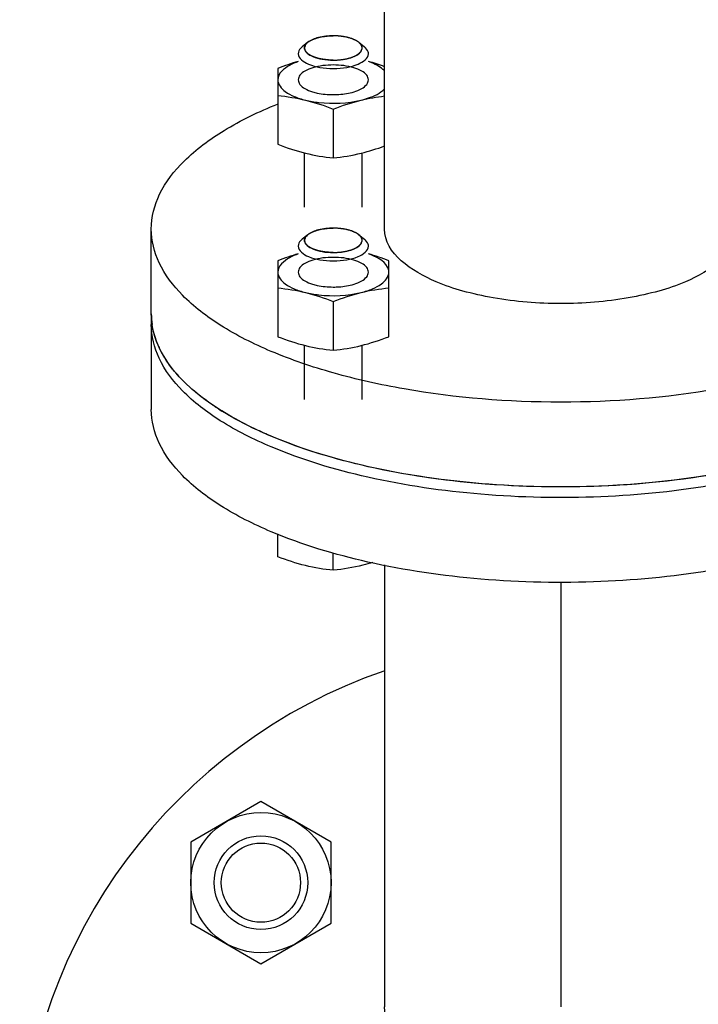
# Model space of a CAD drawing. Header units: millimetres. Extents: x 0 to 1189, y 0 to 841.
# Tile 86 of 173: x 607.16 to 611.8, y 273.86 to 280.59. Entities that reach past the tile are written whole.
import ezdxf

# ---------------------------------------------------------------- set-up
doc = ezdxf.new("R2010")
doc.units = ezdxf.units.MM
doc.header["$LTSCALE"] = 65.395
doc.linetypes.add('CENTER', pattern=[0.6, 0.375, -0.075, 0.075, -0.075])
for name, color, linetype in [('32007_153200_13_ABL1508', 7, 'CONTINUOUS'), ('32007_153200_13_T1_PBL1544', 7, 'CONTINUOUS'), ('6M32E_GENSET_GENERATOR_ABL1499', 7, 'CONTINUOUS'), ('6M32E_GENSET_GENERATOR_T1_PBL1500', 7, 'CONTINUOUS'), ('6M32E_GENSET_VERROHRUNG_ABL1501', 7, 'CONTINUOUS'), ('D931_1-M12X50_PBL1526', 7, 'CONTINUOUS'), ('D931_1-M12X50_PBL1535', 7, 'CONTINUOUS'), ('D931_1-M16X60_PBL1988', 7, 'CONTINUOUS'), ('D934-M12_PBL1524', 7, 'CONTINUOUS'), ('D934-M12_PBL1525', 7, 'CONTINUOUS'), ('D934-M16_PBL1516', 7, 'CONTINUOUS'), ('E1514-FF-DN50-PN6X2_PBL1507', 7, 'CONTINUOUS'), ('EN1092-1-01A-DN50-PN6_PBL1509', 7, 'CONTINUOUS'), ('EN1092-1-01A-DN65_PN16-77_5_PBL1989', 7, 'CONTINUOUS'), ('oben_15_VBL1498', 7, 'CONTINUOUS')]:
    doc.layers.add(name, color=color, linetype=linetype)

# ---------------------------------------------------------------- blocks, each defined once
blk = doc.blocks.new('6M32E_GENSET_GENERATOR_T1_PBL1500', base_point=(787.5346, 296.9451))
at = {"layer": '6M32E_GENSET_GENERATOR_T1_PBL1500', "color": 7, "linetype": 'Continuous'}
for p, q in [((609.6536, 279.1638), (609.6536, 283.0325)), ((608.0596, 278.5838), (608.0596, 279.1638))]:
    blk.add_line(p, q, dxfattribs=at)
blk.add_arc((608.5646, 278.584), 0.505, 180.02253, 188.21289, dxfattribs=at)
for points, knots in [([(608.0596, 279.1638), (608.0596, 279.2451), (608.1059, 279.4219), (608.2895, 279.6529), (608.5696, 279.8583), (608.7965, 279.9672), (608.9226, 280.0183)], [0, 0, 0, 0, 0.190753, 0.412025, 0.680525, 1, 1, 1, 1]), ([(613.6596, 279.1638), (613.6596, 279.0848), (613.6161, 278.9134), (613.4423, 278.6876), (613.176, 278.4858), (612.8254, 278.3108), (612.4023, 278.1673), (611.7437, 278.0216), (610.8596, 277.9523), (609.9756, 278.0216), (609.3169, 278.1673), (608.8938, 278.3108), (608.5433, 278.4858), (608.277, 278.6876), (608.1031, 278.9134), (608.0596, 279.0848), (608.0596, 279.1638)], [0, 0, 0, 0, 0.03644, 0.078446, 0.129154, 0.189366, 0.258405, 0.334697, 0.5, 0.665303, 0.741595, 0.810634, 0.870846, 0.921554, 0.96356, 1, 1, 1, 1]), ([(612.0656, 279.1638), (612.0656, 278.9956), (611.8033, 278.8271), (611.5257, 278.7355), (611.2394, 278.6712), (610.8596, 278.6424), (610.4799, 278.6712), (610.1935, 278.7355), (609.9159, 278.8271), (609.6536, 278.9956), (609.6536, 279.1638)], [0, 0, 0, 0, 0.183508, 0.253849, 0.33158, 0.5, 0.66842, 0.746151, 0.816492, 1, 1, 1, 1]), ([(613.6545, 278.5118), (613.6433, 278.4343), (613.5784, 278.2712), (613.3889, 278.0603), (613.1154, 277.871), (612.62, 277.6399), (611.8566, 277.4503), (610.8596, 277.374), (609.8627, 277.4503), (609.0993, 277.6399), (608.6039, 277.871), (608.3303, 278.0603), (608.1409, 278.2712), (608.076, 278.4343), (608.0648, 278.5118)], [0, 0, 0, 0, 0.03694, 0.080212, 0.132056, 0.19285, 0.337208, 0.5, 0.662792, 0.80715, 0.867944, 0.919788, 0.96306, 1, 1, 1, 1])]:
    blk.add_open_spline(points, degree=3, knots=knots, dxfattribs=at)
blk = doc.blocks.new('6M32E_GENSET_GENERATOR_ABL1499', base_point=(787.5346, 296.9451))
at = {"layer": '6M32E_GENSET_GENERATOR_T1_PBL1500'}
blk.add_blockref('6M32E_GENSET_GENERATOR_T1_PBL1500', (787.5346, 296.9451), dxfattribs=at)
blk = doc.blocks.new('E1514-FF-DN50-PN6X2_PBL1507', base_point=(610.8596, 277.9557))
at = {"layer": 'E1514-FF-DN50-PN6X2_PBL1507', "color": 7, "linetype": 'Continuous'}
for p, q in [((608.0596, 278.5836), (608.0596, 278.5111)), ((613.6596, 278.5836), (613.6596, 278.5111)), ((608.8797, 277.7469), (608.8768, 277.7481)), ((608.883, 277.7455), (608.8797, 277.7469))]:
    blk.add_line(p, q, dxfattribs=at)
for centre, radius, start, end in [((608.6918, 278.6249), 0.6392, 204.49623, 206.31776), ((609.0456, 278.8881), 1.0821, 223.60213, 225.24688), ((609.5322, 279.5082), 1.872, 237.11457, 238.05134)]:
    blk.add_arc(centre, radius, start, end, dxfattribs=at)
for points, knots in [([(608.1101, 278.3599), (608.1019, 278.378), (608.0733, 278.4493), (608.0596, 278.5267), (608.0596, 278.5836)], [0, 0, 0, 0, 0.259229, 1, 1, 1, 1]), ([(613.6596, 278.5836), (613.6596, 278.5249), (613.637, 278.4013), (613.5407, 278.2277), (613.3876, 278.065), (613.0951, 277.852), (612.6054, 277.6379), (611.9117, 277.4693), (611.1311, 277.3894), (610.3281, 277.4051), (609.5694, 277.5151), (609.0955, 277.656), (608.883, 277.7455)], [0, 0, 0, 0, 0.033416, 0.069883, 0.111569, 0.159584, 0.274975, 0.412774, 0.564709, 0.72035, 0.868756, 1, 1, 1, 1]), ([(608.8797, 277.6744), (608.7595, 277.7252), (608.5432, 277.8331), (608.277, 278.0349), (608.1031, 278.2607), (608.0596, 278.4321), (608.0596, 278.5111)], [0, 0, 0, 0, 0.317964, 0.585742, 0.807567, 1, 1, 1, 1]), ([(613.6596, 278.5111), (613.6596, 278.4524), (613.637, 278.3287), (613.5405, 278.1549), (613.3872, 277.9921), (613.0943, 277.7791), (612.604, 277.5649), (611.9096, 277.3965), (611.1283, 277.3167), (610.3248, 277.3328), (609.5659, 277.4433), (609.0921, 277.5846), (608.8797, 277.6744)], [0, 0, 0, 0, 0.033418, 0.06989, 0.111588, 0.15962, 0.275058, 0.412906, 0.564874, 0.720511, 0.868864, 1, 1, 1, 1]), ([(608.262, 278.1419), (608.247, 278.1577), (608.1923, 278.2188), (608.1455, 278.2876), (608.1188, 278.3416)], [0, 0, 0, 0, 0.265954, 1, 1, 1, 1]), ([(608.5158, 277.9362), (608.4938, 277.9505), (608.4121, 278.0058), (608.3352, 278.0687), (608.2838, 278.1197)], [0, 0, 0, 0, 0.265816, 1, 1, 1, 1]), ([(608.8768, 277.7481), (608.8463, 277.7611), (608.7315, 277.812), (608.6201, 277.8709), (608.5417, 277.9198)], [0, 0, 0, 0, 0.263884, 1, 1, 1, 1])]:
    blk.add_open_spline(points, degree=3, knots=knots, dxfattribs=at)
blk = doc.blocks.new('EN1092-1-01A-DN50-PN6_PBL1509', base_point=(610.8596, 277.6294))
at = {"layer": 'EN1092-1-01A-DN50-PN6_PBL1509', "color": 7, "linetype": 'Continuous'}
for p, q in [((608.0596, 278.5111), (608.0596, 277.9311)), ((613.6596, 278.5111), (613.6596, 277.9311))]:
    blk.add_line(p, q, dxfattribs=at)
for points, knots in [([(608.8797, 277.6744), (608.7595, 277.7252), (608.5432, 277.8331), (608.277, 278.0349), (608.1031, 278.2607), (608.0596, 278.4321), (608.0596, 278.5111)], [0, 0, 0, 0, 0.317964, 0.585742, 0.807567, 1, 1, 1, 1]), ([(613.6596, 278.5111), (613.6596, 278.4524), (613.637, 278.3287), (613.5405, 278.1549), (613.3872, 277.9921), (613.0943, 277.7791), (612.604, 277.5649), (611.9096, 277.3965), (611.1283, 277.3167), (610.3248, 277.3328), (609.5659, 277.4433), (609.0921, 277.5846), (608.8797, 277.6744)], [0, 0, 0, 0, 0.033418, 0.06989, 0.111588, 0.15962, 0.275058, 0.412906, 0.564874, 0.720511, 0.868864, 1, 1, 1, 1]), ([(608.8797, 277.0943), (608.7595, 277.1452), (608.5432, 277.2531), (608.277, 277.4549), (608.1031, 277.6807), (608.0596, 277.8521), (608.0596, 277.9311)], [0, 0, 0, 0, 0.317964, 0.585742, 0.807567, 1, 1, 1, 1]), ([(613.6596, 277.9311), (613.6596, 277.8723), (613.637, 277.7486), (613.5405, 277.5749), (613.3872, 277.4121), (613.0943, 277.199), (612.604, 276.9849), (611.9096, 276.8164), (611.1283, 276.7367), (610.3248, 276.7528), (609.5659, 276.8633), (609.0921, 277.0046), (608.8797, 277.0943)], [0, 0, 0, 0, 0.033418, 0.06989, 0.111588, 0.15962, 0.275058, 0.412906, 0.564874, 0.720511, 0.868864, 1, 1, 1, 1])]:
    blk.add_open_spline(points, degree=3, knots=knots, dxfattribs=at)
blk = doc.blocks.new('32007_153200_13_T1_PBL1544', base_point=(610.8596, 275.1032))
at = {"layer": '32007_153200_13_T1_PBL1544', "color": 7, "linetype": 'Continuous'}
for p, q in [((609.6536, 276.8682), (609.6536, 273.848)), ((612.0656, 276.8682), (612.0656, 273.848))]:
    blk.add_line(p, q, dxfattribs=at)
at = {"layer": '32007_153200_13_T1_PBL1544', "color": 2, "linetype": 'CENTER'}
blk.add_line((610.8596, 276.7477), (610.8596, 273.848), dxfattribs=at)
at = {"layer": '32007_153200_13_T1_PBL1544', "color": 7, "linetype": 'Continuous'}
blk.add_open_spline([(612.0656, 273.848), (612.0656, 273.6798), (611.8033, 273.5113), (611.5257, 273.4197), (611.2394, 273.3554), (610.8596, 273.3266), (610.4799, 273.3554), (610.1935, 273.4197), (609.9159, 273.5113), (609.6536, 273.6798), (609.6536, 273.848)], degree=3, knots=[0, 0, 0, 0, 0.183508, 0.253849, 0.33158, 0.5, 0.66842, 0.746151, 0.816492, 1, 1, 1, 1], dxfattribs=at)
blk = doc.blocks.new('EN1092-1-01A-DN65_PN16-77_5_PBL1989', base_point=(611.941, 272.5433))
at = {"layer": 'EN1092-1-01A-DN65_PN16-77_5_PBL1989', "color": 7, "linetype": 'Continuous'}
blk.add_arc((610.8596, 272.6451), 3.7, 109.09872, 245.6873, dxfattribs=at)
blk = doc.blocks.new('32007_153200_13_ABL1508', base_point=(611.3096, 273.7281))
at = {"layer": '32007_153200_13_T1_PBL1544'}
blk.add_blockref('32007_153200_13_T1_PBL1544', (610.8596, 275.1032), dxfattribs=at)
at = {"layer": 'EN1092-1-01A-DN50-PN6_PBL1509'}
blk.add_blockref('EN1092-1-01A-DN50-PN6_PBL1509', (610.8596, 277.6294), dxfattribs=at)
at = {"layer": 'EN1092-1-01A-DN65_PN16-77_5_PBL1989'}
blk.add_blockref('EN1092-1-01A-DN65_PN16-77_5_PBL1989', (611.941, 272.5433), dxfattribs=at)
blk = doc.blocks.new('D934-M16_PBL1516', base_point=(608.809, 274.6957))
at = {"layer": 'D934-M16_PBL1516', "color": 7, "linetype": 'Continuous'}
for p, q in [((608.809, 275.25), (608.329, 274.9729)), ((609.289, 274.9729), (608.809, 275.25)), ((608.329, 274.9729), (608.329, 274.4186)), ((609.289, 274.4186), (609.289, 274.9729)), ((608.329, 274.4186), (608.809, 274.1415)), ((608.809, 274.1415), (609.289, 274.4186))]:
    blk.add_line(p, q, dxfattribs=at)
blk.add_circle((608.809, 274.6957), 0.4795, dxfattribs=at)
blk = doc.blocks.new('D934-M12_PBL1524', base_point=(609.2888, 279.9797))
at = {"layer": 'D934-M12_PBL1524', "color": 7, "linetype": 'Continuous'}
for p, q in [((608.924, 280.262), (608.924, 279.7427)), ((609.304, 279.9838), (609.304, 279.65))]:
    blk.add_line(p, q, dxfattribs=at)
for points in [[(609.064, 280.3093), (609.0166, 280.2958), (608.97, 280.2796), (608.924, 280.262)], [(609.6536, 280.2734), (609.6175, 280.2866), (609.581, 280.2988), (609.544, 280.3093)], [(608.924, 280.0765), (608.9879, 280.0699), (609.0516, 280.0597), (609.114, 280.0445)], [(609.494, 280.0445), (609.5465, 280.0573), (609.6, 280.0666), (609.6536, 280.0731)], [(609.114, 280.0445), (609.1786, 280.0287), (609.2419, 280.0077), (609.304, 279.9838)], [(609.304, 279.9838), (609.3661, 280.0077), (609.4294, 280.0287), (609.494, 280.0445)], [(608.924, 279.7427), (608.9861, 279.7189), (609.0494, 279.6978), (609.114, 279.6821)], [(609.494, 279.6821), (609.5481, 279.6953), (609.6013, 279.7122), (609.6536, 279.7313)], [(609.114, 279.6821), (609.1764, 279.6668), (609.2401, 279.6567), (609.304, 279.65)], [(609.304, 279.65), (609.3679, 279.6567), (609.4316, 279.6668), (609.494, 279.6821)]]:
    blk.add_open_spline(points, degree=3, dxfattribs=at)
for points, knots in [([(609.064, 280.3079), (609.0438, 280.301), (608.9869, 280.2783), (608.9241, 280.2263), (608.924, 280.1836)], [0, 0, 0, 0, 0.333314, 1, 1, 1, 1]), ([(609.304, 280.285), (609.2566, 280.285), (609.1889, 280.2776), (609.113, 280.2474), (609.0756, 280.2206), (609.0591, 280.1838), (609.0753, 280.1469), (609.1125, 280.1201), (609.1442, 280.1073), (609.1625, 280.1017)], [0, 0, 0, 0, 0.344713, 0.484315, 0.591626, 0.672717, 0.753659, 0.860677, 1, 1, 1, 1]), ([(609.4455, 280.1017), (609.4638, 280.1073), (609.4955, 280.1201), (609.5327, 280.1469), (609.5489, 280.1838), (609.5324, 280.2206), (609.4951, 280.2474), (609.4191, 280.2776), (609.3514, 280.285), (609.304, 280.285)], [0, 0, 0, 0, 0.13932, 0.246337, 0.327278, 0.408364, 0.51567, 0.655263, 1, 1, 1, 1]), ([(609.6537, 280.2461), (609.6473, 280.2524), (609.6148, 280.2795), (609.5754, 280.2971), (609.544, 280.3079)], [0, 0, 0, 0, 0.212936, 1, 1, 1, 1]), ([(608.924, 280.1836), (608.9241, 280.1519), (608.9666, 280.1028), (609.0386, 280.0669), (609.0873, 280.0511), (609.114, 280.0445)], [0, 0, 0, 0, 0.386008, 0.665351, 1, 1, 1, 1]), ([(609.1625, 280.1017), (609.1731, 280.0984), (609.2193, 280.0866), (609.2674, 280.0822), (609.304, 280.0822)], [0, 0, 0, 0, 0.232315, 1, 1, 1, 1]), ([(609.304, 280.0822), (609.3166, 280.0822), (609.3642, 280.0838), (609.4119, 280.0913), (609.4455, 280.1017)], [0, 0, 0, 0, 0.263414, 1, 1, 1, 1]), ([(609.494, 280.0445), (609.511, 280.0487), (609.5675, 280.0655), (609.6241, 280.0916), (609.6537, 280.1212)], [0, 0, 0, 0, 0.294594, 1, 1, 1, 1]), ([(609.114, 280.0445), (609.1442, 280.0372), (609.2698, 280.0165), (609.4005, 280.0218), (609.494, 280.0445)], [0, 0, 0, 0, 0.243854, 1, 1, 1, 1])]:
    blk.add_open_spline(points, degree=3, knots=knots, dxfattribs=at)
blk = doc.blocks.new('D934-M12_PBL1525', base_point=(609.304, 278.6648))
at = {"layer": 'D934-M12_PBL1525', "color": 7, "linetype": 'Continuous'}
for p, q in [((608.924, 278.9471), (608.924, 278.4279)), ((609.684, 278.4279), (609.684, 278.9471)), ((609.304, 278.6689), (609.304, 278.3351))]:
    blk.add_line(p, q, dxfattribs=at)
for points in [[(609.064, 278.9945), (609.0166, 278.9809), (608.97, 278.9648), (608.924, 278.9471)], [(609.684, 278.9471), (609.638, 278.9648), (609.5914, 278.9809), (609.544, 278.9945)], [(608.924, 278.7616), (608.9879, 278.755), (609.0516, 278.7448), (609.114, 278.7296)], [(609.114, 278.7296), (609.1786, 278.7138), (609.2419, 278.6928), (609.304, 278.6689)], [(609.304, 278.6689), (609.3661, 278.6928), (609.4294, 278.7138), (609.494, 278.7296)], [(609.494, 278.7296), (609.5564, 278.7448), (609.6201, 278.755), (609.684, 278.7616)], [(608.924, 278.4279), (608.9861, 278.404), (609.0494, 278.383), (609.114, 278.3672)], [(609.494, 278.3672), (609.5586, 278.383), (609.6219, 278.404), (609.684, 278.4279)], [(609.114, 278.3672), (609.1764, 278.352), (609.2401, 278.3418), (609.304, 278.3351)], [(609.304, 278.3351), (609.3679, 278.3418), (609.4316, 278.352), (609.494, 278.3672)]]:
    blk.add_open_spline(points, degree=3, dxfattribs=at)
for points, knots in [([(609.064, 278.993), (609.0438, 278.9861), (608.9869, 278.9634), (608.9241, 278.9114), (608.924, 278.8687)], [0, 0, 0, 0, 0.333314, 1, 1, 1, 1]), ([(609.684, 278.8687), (609.684, 278.8809), (609.6629, 278.9455), (609.5937, 278.9759), (609.544, 278.993)], [0, 0, 0, 0, 0.188031, 1, 1, 1, 1]), ([(609.304, 278.9702), (609.2566, 278.9702), (609.1889, 278.9628), (609.113, 278.9325), (609.0756, 278.9057), (609.0591, 278.8689), (609.0753, 278.8321), (609.1125, 278.8052), (609.1442, 278.7925), (609.1625, 278.7868)], [0, 0, 0, 0, 0.344713, 0.484315, 0.591626, 0.672717, 0.753659, 0.860677, 1, 1, 1, 1]), ([(609.4455, 278.7868), (609.4638, 278.7925), (609.4955, 278.8052), (609.5327, 278.8321), (609.5489, 278.8689), (609.5324, 278.9057), (609.4951, 278.9325), (609.4191, 278.9628), (609.3514, 278.9702), (609.304, 278.9702)], [0, 0, 0, 0, 0.13932, 0.246337, 0.327278, 0.408364, 0.51567, 0.655263, 1, 1, 1, 1]), ([(608.924, 278.8687), (608.9241, 278.837), (608.9666, 278.7879), (609.0386, 278.752), (609.0873, 278.7362), (609.114, 278.7297)], [0, 0, 0, 0, 0.386008, 0.665351, 1, 1, 1, 1]), ([(609.494, 278.7297), (609.5207, 278.7362), (609.5694, 278.752), (609.6414, 278.7879), (609.6839, 278.837), (609.684, 278.8687)], [0, 0, 0, 0, 0.334649, 0.613992, 1, 1, 1, 1]), ([(609.1625, 278.7868), (609.1731, 278.7835), (609.2193, 278.7717), (609.2674, 278.7673), (609.304, 278.7673)], [0, 0, 0, 0, 0.232315, 1, 1, 1, 1]), ([(609.304, 278.7673), (609.3166, 278.7673), (609.3642, 278.7689), (609.4119, 278.7765), (609.4455, 278.7868)], [0, 0, 0, 0, 0.263414, 1, 1, 1, 1]), ([(609.114, 278.7297), (609.1442, 278.7223), (609.2698, 278.7016), (609.4005, 278.7069), (609.494, 278.7297)], [0, 0, 0, 0, 0.243854, 1, 1, 1, 1])]:
    blk.add_open_spline(points, degree=3, knots=knots, dxfattribs=at)
blk = doc.blocks.new('D931_1-M12X50_PBL1526', base_point=(609.2491, 278.0001))
at = {"layer": 'D931_1-M12X50_PBL1526', "color": 7, "linetype": 'Continuous'}
for p, q in [((609.1297, 279.1251), (609.0917, 279.0946)), ((609.4783, 279.1251), (609.5163, 279.0946)), ((608.924, 276.9234), (608.924, 277.079)), ((609.304, 276.8307), (609.304, 276.9472))]:
    blk.add_line(p, q, dxfattribs=at)
at = {"layer": 'D931_1-M12X50_PBL1526', "color": 2, "linetype": 'Continuous'}
for p, q in [((609.1297, 279.1251), (609.1333, 279.1279)), ((609.4783, 279.1251), (609.4747, 279.1279)), ((609.1069, 277.9987), (609.1069, 278.369)), ((609.5011, 277.9987), (609.5011, 278.369))]:
    blk.add_line(p, q, dxfattribs=at)
at = {"layer": 'D931_1-M12X50_PBL1526', "color": 7, "linetype": 'Continuous'}
for points, knots in [([(609.1297, 279.1251), (609.1262, 279.1223), (609.1149, 279.1121), (609.1069, 279.097), (609.1069, 279.0862)], [0, 0, 0, 0, 0.294113, 1, 1, 1, 1]), ([(609.304, 279.1695), (609.2698, 279.1695), (609.2094, 279.1632), (609.1503, 279.1417), (609.1297, 279.1251)], [0, 0, 0, 0, 0.563279, 1, 1, 1, 1]), ([(609.4783, 279.1251), (609.4577, 279.1417), (609.3986, 279.1632), (609.3382, 279.1695), (609.304, 279.1695)], [0, 0, 0, 0, 0.436721, 1, 1, 1, 1]), ([(609.5011, 279.0862), (609.5011, 279.0896), (609.4988, 279.105), (609.4876, 279.1176), (609.4783, 279.1251)], [0, 0, 0, 0, 0.221468, 1, 1, 1, 1]), ([(609.0917, 279.0946), (609.0874, 279.0912), (609.0737, 279.0789), (609.064, 279.0605), (609.064, 279.0473)], [0, 0, 0, 0, 0.294113, 1, 1, 1, 1]), ([(609.064, 279.0473), (609.064, 279.0139), (609.1305, 278.9712), (609.2143, 278.9512), (609.2733, 278.9459), (609.304, 278.9459)], [0, 0, 0, 0, 0.367184, 0.663, 1, 1, 1, 1]), ([(609.1069, 279.0862), (609.1069, 279.0588), (609.1615, 279.0237), (609.2304, 279.0073), (609.2788, 279.003), (609.304, 279.003)], [0, 0, 0, 0, 0.367184, 0.663, 1, 1, 1, 1]), ([(609.304, 279.003), (609.3292, 279.003), (609.3776, 279.0073), (609.4465, 279.0237), (609.5011, 279.0588), (609.5011, 279.0862)], [0, 0, 0, 0, 0.337, 0.632816, 1, 1, 1, 1]), ([(609.304, 278.9459), (609.3347, 278.9459), (609.3937, 278.9512), (609.4775, 278.9712), (609.544, 279.0139), (609.544, 279.0473)], [0, 0, 0, 0, 0.337, 0.632816, 1, 1, 1, 1]), ([(609.544, 279.0473), (609.544, 279.0515), (609.5412, 279.0702), (609.5276, 279.0855), (609.5163, 279.0946)], [0, 0, 0, 0, 0.221468, 1, 1, 1, 1]), ([(609.304, 276.8307), (609.2401, 276.8373), (609.1105, 276.8582), (608.9861, 276.8995), (608.924, 276.9234)], [0, 0, 0, 0, 0.491392, 1, 1, 1, 1]), ([(609.5742, 276.885), (609.5519, 276.8781), (609.4634, 276.8529), (609.3722, 276.8377), (609.304, 276.8307)], [0, 0, 0, 0, 0.254896, 1, 1, 1, 1])]:
    blk.add_open_spline(points, degree=3, knots=knots, dxfattribs=at)
at = {"layer": 'D931_1-M12X50_PBL1526', "color": 2, "linetype": 'Continuous'}
for points, knots in [([(609.1073, 279.081), (609.1073, 279.082), (609.1072, 279.0839), (609.1071, 279.0862), (609.107, 279.0881), (609.1072, 279.09), (609.1077, 279.0923), (609.1081, 279.0947), (609.1085, 279.0966), (609.1093, 279.0984), (609.11, 279.1003), (609.1107, 279.1022), (609.1112, 279.1036), (609.1121, 279.1049), (609.1132, 279.1068), (609.1144, 279.1086), (609.1154, 279.1104), (609.1169, 279.1122), (609.1188, 279.1144), (609.1206, 279.1167), (609.1222, 279.1184), (609.1243, 279.1202), (609.1267, 279.1224), (609.1287, 279.1242), (609.1297, 279.1251)], [0, 0, 0, 0, 0.0625, 0.125, 0.15625, 0.1875, 0.25, 0.3125, 0.34375, 0.375, 0.4375, 0.46875, 0.5, 0.53125, 0.5625, 0.625, 0.65625, 0.6875, 0.75, 0.8125, 0.84375, 0.875, 0.9375, 1, 1, 1, 1]), ([(609.1333, 279.1279), (609.1352, 279.1291), (609.1379, 279.131), (609.1416, 279.1334), (609.1447, 279.1352), (609.1477, 279.1369), (609.1509, 279.1386), (609.1543, 279.1403), (609.1575, 279.142), (609.1612, 279.1435), (609.1647, 279.1451), (609.1683, 279.1467), (609.1722, 279.1481), (609.176, 279.1496), (609.1814, 279.1514), (609.1855, 279.1527), (609.1882, 279.1536)], [0, 0, 0, 0, 0.125, 0.1875, 0.25, 0.3125, 0.375, 0.4375, 0.5, 0.5625, 0.625, 0.6875, 0.75, 0.8125, 0.875, 1, 1, 1, 1]), ([(609.1882, 279.1536), (609.191, 279.1544), (609.1967, 279.1561), (609.2084, 279.1591), (609.2298, 279.1639), (609.2497, 279.1663), (609.263, 279.1677)], [0, 0, 0, 0, 0.125, 0.25, 0.5, 1, 1, 1, 1]), ([(609.4747, 279.1279), (609.4722, 279.1294), (609.4673, 279.1323), (609.4617, 279.1357), (609.458, 279.1379), (609.4565, 279.1388), (609.4553, 279.1396), (609.4538, 279.1403), (609.4511, 279.1414), (609.4474, 279.143), (609.4428, 279.1449), (609.4383, 279.1468), (609.4345, 279.1484), (609.4318, 279.1496), (609.4303, 279.1502), (609.4285, 279.1507), (609.4263, 279.1513), (609.421, 279.1529), (609.4148, 279.1547), (609.4087, 279.1566), (609.4051, 279.1576), (609.4026, 279.1584), (609.3996, 279.1589), (609.3957, 279.1597), (609.3889, 279.1611), (609.3811, 279.1626), (609.3743, 279.164), (609.3704, 279.1647), (609.3662, 279.1651), (609.361, 279.1657), (609.3527, 279.1666), (609.3455, 279.1674), (609.3393, 279.1682), (609.335, 279.1684), (609.3275, 279.1686), (609.3168, 279.1691), (609.3083, 279.1694), (609.304, 279.1695)], [0, 0, 0, 0, 0.0625, 0.125, 0.140625, 0.15625, 0.164062, 0.171875, 0.1875, 0.21875, 0.25, 0.28125, 0.3125, 0.328125, 0.335938, 0.34375, 0.359375, 0.375, 0.4375, 0.46875, 0.484375, 0.5, 0.515625, 0.53125, 0.5625, 0.625, 0.65625, 0.671875, 0.6875, 0.71875, 0.75, 0.8125, 0.828125, 0.84375, 0.875, 0.9375, 1, 1, 1, 1]), ([(609.5007, 279.081), (609.5007, 279.082), (609.5008, 279.0839), (609.5009, 279.0862), (609.501, 279.0881), (609.5008, 279.09), (609.5003, 279.0923), (609.4999, 279.0947), (609.4995, 279.0966), (609.4987, 279.0984), (609.498, 279.1003), (609.4973, 279.1022), (609.4968, 279.1036), (609.4959, 279.1049), (609.4948, 279.1068), (609.4936, 279.1086), (609.4926, 279.1104), (609.4911, 279.1122), (609.4892, 279.1144), (609.4874, 279.1167), (609.4858, 279.1184), (609.4837, 279.1202), (609.4813, 279.1224), (609.4793, 279.1242), (609.4783, 279.1251)], [0, 0, 0, 0, 0.0625, 0.125, 0.15625, 0.1875, 0.25, 0.3125, 0.34375, 0.375, 0.4375, 0.46875, 0.5, 0.53125, 0.5625, 0.625, 0.65625, 0.6875, 0.75, 0.8125, 0.84375, 0.875, 0.9375, 1, 1, 1, 1]), ([(609.304, 279.003), (609.2979, 279.0032), (609.2888, 279.0037), (609.2767, 279.0042), (609.2691, 279.0046), (609.263, 279.0047), (609.2571, 279.0056), (609.2497, 279.0066), (609.2409, 279.0079), (609.2335, 279.0089), (609.2277, 279.0097), (609.2217, 279.0105), (609.2152, 279.0123), (609.2071, 279.0143), (609.1991, 279.0163), (609.1924, 279.018), (609.1878, 279.0191), (609.1851, 279.0198), (609.183, 279.0207), (609.1801, 279.0218), (609.1757, 279.0236), (609.1701, 279.0258), (609.1646, 279.028), (609.1601, 279.0297), (609.1573, 279.0309), (609.155, 279.0317), (609.1533, 279.0328), (609.1502, 279.0347), (609.1458, 279.0374), (609.1405, 279.0406), (609.1361, 279.0433), (609.133, 279.0452), (609.1315, 279.0462), (609.1305, 279.0467), (609.13, 279.0473), (609.1293, 279.0481), (609.1281, 279.0493), (609.126, 279.0514), (609.1231, 279.0544), (609.1202, 279.0575), (609.1178, 279.0599), (609.1161, 279.0617), (609.1145, 279.0632), (609.1141, 279.0645), (609.1135, 279.0658), (609.1129, 279.0674), (609.1118, 279.07), (609.1105, 279.0733), (609.1089, 279.0771), (609.1079, 279.0797), (609.1073, 279.081)], [0, 0, 0, 0, 0.0625, 0.09375, 0.125, 0.140625, 0.15625, 0.1875, 0.21875, 0.25, 0.265625, 0.28125, 0.3125, 0.34375, 0.375, 0.40625, 0.421875, 0.429688, 0.4375, 0.453125, 0.46875, 0.5, 0.53125, 0.546875, 0.5625, 0.570312, 0.578125, 0.59375, 0.625, 0.65625, 0.6875, 0.703125, 0.710938, 0.714844, 0.71875, 0.726562, 0.734375, 0.75, 0.78125, 0.8125, 0.828125, 0.84375, 0.859375, 0.867188, 0.875, 0.890625, 0.90625, 0.9375, 0.96875, 1, 1, 1, 1]), ([(609.304, 279.003), (609.3101, 279.0032), (609.3192, 279.0037), (609.3313, 279.0042), (609.3389, 279.0046), (609.345, 279.0047), (609.3509, 279.0056), (609.3583, 279.0066), (609.3671, 279.0079), (609.3745, 279.0089), (609.3803, 279.0097), (609.3863, 279.0105), (609.3928, 279.0123), (609.4009, 279.0143), (609.4089, 279.0163), (609.4156, 279.018), (609.4202, 279.0191), (609.4229, 279.0198), (609.425, 279.0207), (609.4279, 279.0218), (609.4323, 279.0236), (609.4379, 279.0258), (609.4434, 279.028), (609.4479, 279.0297), (609.4507, 279.0309), (609.453, 279.0317), (609.4547, 279.0328), (609.4578, 279.0347), (609.4622, 279.0374), (609.4675, 279.0406), (609.4719, 279.0433), (609.475, 279.0452), (609.4765, 279.0462), (609.4775, 279.0467), (609.478, 279.0473), (609.4787, 279.0481), (609.4799, 279.0493), (609.482, 279.0514), (609.4849, 279.0544), (609.4878, 279.0575), (609.4902, 279.0599), (609.4919, 279.0617), (609.4935, 279.0632), (609.4939, 279.0645), (609.4945, 279.0658), (609.4951, 279.0674), (609.4962, 279.07), (609.4975, 279.0733), (609.4991, 279.0771), (609.5001, 279.0797), (609.5007, 279.081)], [0, 0, 0, 0, 0.0625, 0.09375, 0.125, 0.140625, 0.15625, 0.1875, 0.21875, 0.25, 0.265625, 0.28125, 0.3125, 0.34375, 0.375, 0.40625, 0.421875, 0.429688, 0.4375, 0.453125, 0.46875, 0.5, 0.53125, 0.546875, 0.5625, 0.570312, 0.578125, 0.59375, 0.625, 0.65625, 0.6875, 0.703125, 0.710938, 0.714844, 0.71875, 0.726562, 0.734375, 0.75, 0.78125, 0.8125, 0.828125, 0.84375, 0.859375, 0.867188, 0.875, 0.890625, 0.90625, 0.9375, 0.96875, 1, 1, 1, 1])]:
    blk.add_open_spline(points, degree=3, knots=knots, dxfattribs=at)
blk.add_open_spline([(609.263, 279.1677), (609.2698, 279.1683), (609.2834, 279.1693), (609.2971, 279.1695), (609.304, 279.1695)], degree=3, dxfattribs=at)
blk = doc.blocks.new('D931_1-M12X50_PBL1535', base_point=(609.304, 279.899))
at = {"layer": 'D931_1-M12X50_PBL1535', "color": 7, "linetype": 'Continuous'}
for p, q in [((609.1297, 280.44), (609.0917, 280.4095)), ((609.4783, 280.44), (609.5163, 280.4095))]:
    blk.add_line(p, q, dxfattribs=at)
at = {"layer": 'D931_1-M12X50_PBL1535', "color": 2, "linetype": 'Continuous'}
for p, q in [((609.1297, 280.44), (609.1333, 280.4428)), ((609.4783, 280.44), (609.4747, 280.4428)), ((609.1069, 279.3136), (609.1069, 279.6838)), ((609.5011, 279.3136), (609.5011, 279.6838))]:
    blk.add_line(p, q, dxfattribs=at)
at = {"layer": 'D931_1-M12X50_PBL1535', "color": 7, "linetype": 'Continuous'}
for points, knots in [([(609.304, 280.4844), (609.2698, 280.4844), (609.2094, 280.4781), (609.1503, 280.4565), (609.1297, 280.44)], [0, 0, 0, 0, 0.563279, 1, 1, 1, 1]), ([(609.4783, 280.44), (609.4577, 280.4565), (609.3986, 280.4781), (609.3382, 280.4844), (609.304, 280.4844)], [0, 0, 0, 0, 0.436721, 1, 1, 1, 1]), ([(609.0917, 280.4095), (609.0874, 280.4061), (609.0737, 280.3938), (609.064, 280.3753), (609.064, 280.3622)], [0, 0, 0, 0, 0.294113, 1, 1, 1, 1]), ([(609.1297, 280.44), (609.1262, 280.4372), (609.1149, 280.427), (609.1069, 280.4119), (609.1069, 280.4011)], [0, 0, 0, 0, 0.294113, 1, 1, 1, 1]), ([(609.1069, 280.4011), (609.1069, 280.3736), (609.1615, 280.3386), (609.2304, 280.3222), (609.2788, 280.3178), (609.304, 280.3178)], [0, 0, 0, 0, 0.367184, 0.663, 1, 1, 1, 1]), ([(609.304, 280.3178), (609.3292, 280.3178), (609.3776, 280.3222), (609.4465, 280.3386), (609.5011, 280.3736), (609.5011, 280.4011)], [0, 0, 0, 0, 0.337, 0.632816, 1, 1, 1, 1]), ([(609.5011, 280.4011), (609.5011, 280.4045), (609.4988, 280.4199), (609.4876, 280.4325), (609.4783, 280.44)], [0, 0, 0, 0, 0.221468, 1, 1, 1, 1]), ([(609.544, 280.3622), (609.544, 280.3663), (609.5412, 280.3851), (609.5276, 280.4004), (609.5163, 280.4095)], [0, 0, 0, 0, 0.221468, 1, 1, 1, 1]), ([(609.064, 280.3622), (609.064, 280.3287), (609.1305, 280.2861), (609.2143, 280.2661), (609.2733, 280.2608), (609.304, 280.2608)], [0, 0, 0, 0, 0.367184, 0.663, 1, 1, 1, 1]), ([(609.304, 280.2608), (609.3347, 280.2608), (609.3937, 280.2661), (609.4775, 280.2861), (609.544, 280.3287), (609.544, 280.3622)], [0, 0, 0, 0, 0.337, 0.632816, 1, 1, 1, 1])]:
    blk.add_open_spline(points, degree=3, knots=knots, dxfattribs=at)
at = {"layer": 'D931_1-M12X50_PBL1535', "color": 2, "linetype": 'Continuous'}
for points, knots in [([(609.1333, 280.4428), (609.1352, 280.444), (609.1379, 280.4459), (609.1416, 280.4483), (609.1447, 280.45), (609.1477, 280.4518), (609.1509, 280.4535), (609.1543, 280.4552), (609.1575, 280.4569), (609.1612, 280.4584), (609.1647, 280.46), (609.1683, 280.4615), (609.1722, 280.463), (609.176, 280.4645), (609.1814, 280.4663), (609.1855, 280.4676), (609.1882, 280.4685)], [0, 0, 0, 0, 0.125, 0.1875, 0.25, 0.3125, 0.375, 0.4375, 0.5, 0.5625, 0.625, 0.6875, 0.75, 0.8125, 0.875, 1, 1, 1, 1]), ([(609.1882, 280.4685), (609.191, 280.4693), (609.1967, 280.471), (609.2084, 280.474), (609.2298, 280.4788), (609.2497, 280.4812), (609.263, 280.4826)], [0, 0, 0, 0, 0.125, 0.25, 0.5, 1, 1, 1, 1]), ([(609.4747, 280.4428), (609.4722, 280.4443), (609.4673, 280.4472), (609.4617, 280.4506), (609.458, 280.4528), (609.4565, 280.4537), (609.4553, 280.4545), (609.4538, 280.4551), (609.4511, 280.4563), (609.4474, 280.4579), (609.4428, 280.4598), (609.4383, 280.4617), (609.4345, 280.4633), (609.4318, 280.4645), (609.4303, 280.4651), (609.4285, 280.4656), (609.4263, 280.4662), (609.421, 280.4678), (609.4148, 280.4696), (609.4087, 280.4714), (609.4051, 280.4725), (609.4026, 280.4733), (609.3996, 280.4738), (609.3957, 280.4746), (609.3889, 280.4759), (609.3811, 280.4775), (609.3743, 280.4788), (609.3704, 280.4795), (609.3662, 280.48), (609.361, 280.4806), (609.3527, 280.4815), (609.3455, 280.4823), (609.3393, 280.4831), (609.335, 280.4833), (609.3275, 280.4835), (609.3168, 280.4839), (609.3083, 280.4843), (609.304, 280.4844)], [0, 0, 0, 0, 0.0625, 0.125, 0.140625, 0.15625, 0.164062, 0.171875, 0.1875, 0.21875, 0.25, 0.28125, 0.3125, 0.328125, 0.335938, 0.34375, 0.359375, 0.375, 0.4375, 0.46875, 0.484375, 0.5, 0.515625, 0.53125, 0.5625, 0.625, 0.65625, 0.671875, 0.6875, 0.71875, 0.75, 0.8125, 0.828125, 0.84375, 0.875, 0.9375, 1, 1, 1, 1]), ([(609.1073, 280.3959), (609.1073, 280.3968), (609.1072, 280.3987), (609.1071, 280.4011), (609.107, 280.403), (609.1072, 280.4049), (609.1077, 280.4072), (609.1081, 280.4096), (609.1085, 280.4115), (609.1093, 280.4133), (609.11, 280.4152), (609.1107, 280.417), (609.1112, 280.4185), (609.1121, 280.4198), (609.1132, 280.4216), (609.1144, 280.4235), (609.1154, 280.4253), (609.1169, 280.4271), (609.1188, 280.4293), (609.1206, 280.4315), (609.1222, 280.4333), (609.1243, 280.4351), (609.1267, 280.4373), (609.1287, 280.4391), (609.1297, 280.44)], [0, 0, 0, 0, 0.0625, 0.125, 0.15625, 0.1875, 0.25, 0.3125, 0.34375, 0.375, 0.4375, 0.46875, 0.5, 0.53125, 0.5625, 0.625, 0.65625, 0.6875, 0.75, 0.8125, 0.84375, 0.875, 0.9375, 1, 1, 1, 1]), ([(609.304, 280.3178), (609.2979, 280.3181), (609.2888, 280.3185), (609.2767, 280.3191), (609.2691, 280.3195), (609.263, 280.3196), (609.2571, 280.3205), (609.2497, 280.3215), (609.2409, 280.3227), (609.2335, 280.3238), (609.2277, 280.3246), (609.2217, 280.3253), (609.2152, 280.3272), (609.2071, 280.3291), (609.1991, 280.3312), (609.1924, 280.3328), (609.1878, 280.334), (609.1851, 280.3347), (609.183, 280.3356), (609.1801, 280.3367), (609.1757, 280.3385), (609.1701, 280.3407), (609.1646, 280.3429), (609.1601, 280.3446), (609.1573, 280.3458), (609.155, 280.3466), (609.1533, 280.3477), (609.1502, 280.3496), (609.1458, 280.3523), (609.1405, 280.3555), (609.1361, 280.3582), (609.133, 280.3601), (609.1315, 280.361), (609.1305, 280.3616), (609.13, 280.3622), (609.1293, 280.3629), (609.1281, 280.3642), (609.126, 280.3663), (609.1231, 280.3693), (609.1202, 280.3724), (609.1178, 280.3748), (609.1161, 280.3766), (609.1145, 280.3781), (609.1141, 280.3794), (609.1135, 280.3807), (609.1129, 280.3823), (609.1118, 280.3849), (609.1105, 280.3881), (609.1089, 280.392), (609.1079, 280.3946), (609.1073, 280.3959)], [0, 0, 0, 0, 0.0625, 0.09375, 0.125, 0.140625, 0.15625, 0.1875, 0.21875, 0.25, 0.265625, 0.28125, 0.3125, 0.34375, 0.375, 0.40625, 0.421875, 0.429688, 0.4375, 0.453125, 0.46875, 0.5, 0.53125, 0.546875, 0.5625, 0.570312, 0.578125, 0.59375, 0.625, 0.65625, 0.6875, 0.703125, 0.710938, 0.714844, 0.71875, 0.726562, 0.734375, 0.75, 0.78125, 0.8125, 0.828125, 0.84375, 0.859375, 0.867188, 0.875, 0.890625, 0.90625, 0.9375, 0.96875, 1, 1, 1, 1]), ([(609.304, 280.3178), (609.3101, 280.3181), (609.3192, 280.3185), (609.3313, 280.3191), (609.3389, 280.3195), (609.345, 280.3196), (609.3509, 280.3205), (609.3583, 280.3215), (609.3671, 280.3227), (609.3745, 280.3238), (609.3803, 280.3246), (609.3863, 280.3253), (609.3928, 280.3272), (609.4009, 280.3291), (609.4089, 280.3312), (609.4156, 280.3328), (609.4202, 280.334), (609.4229, 280.3347), (609.425, 280.3356), (609.4279, 280.3367), (609.4323, 280.3385), (609.4379, 280.3407), (609.4434, 280.3429), (609.4479, 280.3446), (609.4507, 280.3458), (609.453, 280.3466), (609.4547, 280.3477), (609.4578, 280.3496), (609.4622, 280.3523), (609.4675, 280.3555), (609.4719, 280.3582), (609.475, 280.3601), (609.4765, 280.361), (609.4775, 280.3616), (609.478, 280.3622), (609.4787, 280.3629), (609.4799, 280.3642), (609.482, 280.3663), (609.4849, 280.3693), (609.4878, 280.3724), (609.4902, 280.3748), (609.4919, 280.3766), (609.4935, 280.3781), (609.4939, 280.3794), (609.4945, 280.3807), (609.4951, 280.3823), (609.4962, 280.3849), (609.4975, 280.3881), (609.4991, 280.392), (609.5001, 280.3946), (609.5007, 280.3959)], [0, 0, 0, 0, 0.0625, 0.09375, 0.125, 0.140625, 0.15625, 0.1875, 0.21875, 0.25, 0.265625, 0.28125, 0.3125, 0.34375, 0.375, 0.40625, 0.421875, 0.429688, 0.4375, 0.453125, 0.46875, 0.5, 0.53125, 0.546875, 0.5625, 0.570312, 0.578125, 0.59375, 0.625, 0.65625, 0.6875, 0.703125, 0.710938, 0.714844, 0.71875, 0.726562, 0.734375, 0.75, 0.78125, 0.8125, 0.828125, 0.84375, 0.859375, 0.867188, 0.875, 0.890625, 0.90625, 0.9375, 0.96875, 1, 1, 1, 1]), ([(609.5007, 280.3959), (609.5007, 280.3968), (609.5008, 280.3987), (609.5009, 280.4011), (609.501, 280.403), (609.5008, 280.4049), (609.5003, 280.4072), (609.4999, 280.4096), (609.4995, 280.4115), (609.4987, 280.4133), (609.498, 280.4152), (609.4973, 280.417), (609.4968, 280.4185), (609.4959, 280.4198), (609.4948, 280.4216), (609.4936, 280.4235), (609.4926, 280.4253), (609.4911, 280.4271), (609.4892, 280.4293), (609.4874, 280.4315), (609.4858, 280.4333), (609.4837, 280.4351), (609.4813, 280.4373), (609.4793, 280.4391), (609.4783, 280.44)], [0, 0, 0, 0, 0.0625, 0.125, 0.15625, 0.1875, 0.25, 0.3125, 0.34375, 0.375, 0.4375, 0.46875, 0.5, 0.53125, 0.5625, 0.625, 0.65625, 0.6875, 0.75, 0.8125, 0.84375, 0.875, 0.9375, 1, 1, 1, 1])]:
    blk.add_open_spline(points, degree=3, knots=knots, dxfattribs=at)
blk.add_open_spline([(609.263, 280.4826), (609.2698, 280.4831), (609.2834, 280.4842), (609.2971, 280.4844), (609.304, 280.4844)], degree=3, dxfattribs=at)
blk = doc.blocks.new('D931_1-M16X60_PBL1988', base_point=(608.809, 274.6957))
at = {"layer": 'D931_1-M16X60_PBL1988', "color": 7, "linetype": 'Continuous'}
for radius in [0.32, 0.2709]:
    blk.add_circle((608.809, 274.6957), radius, dxfattribs=at)
blk = doc.blocks.new('6M32E_GENSET_VERROHRUNG_ABL1501', base_point=(767.416, 296.0451))
at = {"layer": '32007_153200_13_ABL1508'}
blk.add_blockref('32007_153200_13_ABL1508', (611.3096, 273.7281), dxfattribs=at)
at = {"layer": 'D931_1-M12X50_PBL1526'}
blk.add_blockref('D931_1-M12X50_PBL1526', (609.2491, 278.0001), dxfattribs=at)
at = {"layer": 'D931_1-M12X50_PBL1535'}
blk.add_blockref('D931_1-M12X50_PBL1535', (609.304, 279.899), dxfattribs=at)
at = {"layer": 'D931_1-M16X60_PBL1988'}
blk.add_blockref('D931_1-M16X60_PBL1988', (608.809, 274.6957), dxfattribs=at)
at = {"layer": 'D934-M12_PBL1524'}
blk.add_blockref('D934-M12_PBL1524', (609.2888, 279.9797), dxfattribs=at)
at = {"layer": 'D934-M12_PBL1525'}
blk.add_blockref('D934-M12_PBL1525', (609.304, 278.6648), dxfattribs=at)
at = {"layer": 'D934-M16_PBL1516'}
blk.add_blockref('D934-M16_PBL1516', (608.809, 274.6957), dxfattribs=at)
at = {"layer": 'E1514-FF-DN50-PN6X2_PBL1507'}
blk.add_blockref('E1514-FF-DN50-PN6X2_PBL1507', (610.8596, 277.9557), dxfattribs=at)
blk = doc.blocks.new('OBEN_15_VBL1498', base_point=(794.8576, 305.6258))
at = {"layer": '6M32E_GENSET_GENERATOR_ABL1499'}
blk.add_blockref('6M32E_GENSET_GENERATOR_ABL1499', (787.5346, 296.9451), dxfattribs=at)
at = {"layer": '6M32E_GENSET_VERROHRUNG_ABL1501'}
blk.add_blockref('6M32E_GENSET_VERROHRUNG_ABL1501', (767.416, 296.0451), dxfattribs=at)

msp = doc.modelspace()

# ---------------------------------------------------------------- block references
at = {"layer": 'oben_15_VBL1498'}
msp.add_blockref('OBEN_15_VBL1498', (794.85758, 305.62584), dxfattribs=at)

doc.saveas('drawing.dxf')
